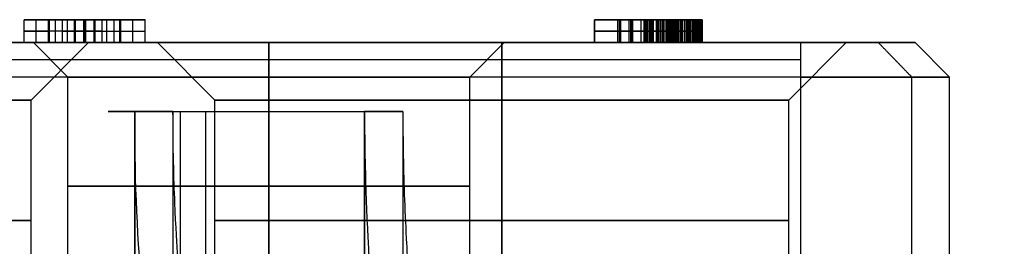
# Model space of a CAD drawing. Header units: millimetres. Extents: x -105 to 152, y -114 to 65.
# Tile 184 of 256: x 120.98 to 129.55, y -77.68 to -75.7. Entities that reach past the tile are written whole.
import ezdxf

# ---------------------------------------------------------------- set-up
doc = ezdxf.new("R2010")
doc.units = ezdxf.units.MM
doc.layers.add('Layer 01', color=7, linetype='Continuous', true_color=0x000000)

msp = doc.modelspace()

# ---------------------------------------------------------------- linework, layer by layer
at = {"layer": 'Layer 01'}
for p, q in [((121.121, -75.9, 10.409), (121.121, -75.7, 10.409)), ((121.2351, -75.7, 9.6503), (121.4263, -75.7, 9.6503)), ((121.2351, -75.9, 9.6503), (121.2351, -75.7, 9.6503)), ((121.2877, -75.9, 10.1766), (121.2877, -75.7, 10.1766)), ((121.4631, -75.9, 9.5099), (121.4631, -75.7, 9.5099)), ((121.5421, -75.9, 9.7774), (121.5421, -75.7, 9.7774)), ((121.5421, -75.9, 9.2424), (121.5421, -75.7, 9.2424)), ((121.5421, -75.7, 8.8915), (121.5421, -75.7, 9.2424)), ((121.5421, -75.7, 9.7774), (121.5421, -75.7, 9.9441)), ((121.5421, -75.9, 8.8915), (121.5421, -75.7, 8.8915)), ((121.5421, -75.9, 9.9441), (121.5421, -75.7, 9.9441)), ((121.621, -75.7, 9.5099), (121.621, -75.9, 9.5099)), ((121.6578, -75.7, 9.6503), (121.8491, -75.7, 9.6503)), ((121.7965, -75.7, 10.1766), (121.7965, -75.9, 10.1766)), ((121.8491, -75.9, 9.6503), (121.8491, -75.7, 9.6503)), ((121.9631, -75.9, 10.409), (121.9631, -75.7, 10.409)), ((126.7319, -75.7, 14.4448), (125.9833, -75.7, 14.4448)), ((125.9833, -75.7, 14.4448), (125.9833, -75.9, 14.4448)), ((126.1851, -75.7, 14.0939), (126.1851, -75.9, 14.0939)), ((126.1851, -75.7, 14.7606), (126.1851, -75.9, 14.7606)), ((126.2026, -75.9, 15.1948), (126.2026, -75.7, 15.1948)), ((126.2114, -75.9, 13.6948), (126.2114, -75.7, 13.6948)), ((126.2859, -75.9, 15.0281), (126.2859, -75.7, 15.0281)), ((126.2991, -75.9, 14.493), (126.2991, -75.7, 14.493)), ((126.3122, -75.9, 14.3264), (126.3122, -75.7, 14.3264)), ((126.3166, -75.9, 13.8614), (126.3166, -75.7, 13.8614)), ((126.4526, -75.7, 15.1941), (126.4526, -75.7, 15.0251)), ((126.4526, -75.7, 14.495), (126.4526, -75.7, 14.3258)), ((126.4526, -75.7, 13.8616), (126.4526, -75.7, 13.695)), ((121.4544, -75.8, 8.8915), (121.0158, -75.8, 10.409)), ((121.0158, -75.8, 10.409), (121.2263, -75.8, 10.409)), ((121.3491, -75.8, 9.9441), (121.2263, -75.8, 10.409)), ((121.3491, -75.8, 9.9441), (121.7351, -75.8, 9.9441)), ((121.6912, -75.8, 9.7774), (121.393, -75.8, 9.7774)), ((121.5333, -75.8, 9.2424), (121.393, -75.8, 9.7774)), ((121.6298, -75.8, 8.8915), (121.4544, -75.8, 8.8915)), ((121.5333, -75.8, 9.2424), (121.5508, -75.8, 9.2424)), ((121.5508, -75.8, 9.2424), (121.6912, -75.8, 9.7774)), ((121.6298, -75.8, 8.8915), (122.0684, -75.8, 10.409)), ((121.7351, -75.8, 9.9441), (121.8579, -75.8, 10.409)), ((121.8579, -75.8, 10.409), (122.0684, -75.8, 10.409)), ((126.4394, -75.8, 13.6948), (125.9833, -75.8, 13.6948)), ((125.9833, -75.8, 13.6948), (125.9833, -75.8, 15.1948)), ((125.9833, -75.8, 15.1948), (126.4219, -75.8, 15.1948)), ((126.4394, -75.8, 14.3264), (126.1851, -75.8, 14.3264)), ((126.1851, -75.8, 13.8614), (126.4482, -75.8, 13.8614)), ((126.1851, -75.8, 14.3264), (126.1851, -75.8, 13.8614)), ((126.3868, -75.8, 15.0281), (126.1851, -75.8, 15.0281)), ((126.1851, -75.8, 14.493), (126.4131, -75.8, 14.493)), ((126.1851, -75.8, 15.0281), (126.1851, -75.8, 14.493)), ((120.5447, -75.9, 14.93), (122.6537, -75.9, 14.93)), ((121.076, -76.4, 18.5), (121.576, -75.9, 18.5)), ((121.396, -76.2, 12.94), (121.096, -75.9, 12.94)), ((121.4631, -75.9, 9.5099), (121.621, -75.9, 9.5099)), ((121.5421, -75.9, 9.2424), (121.5421, -75.9, 9.7774)), ((122.676, -76.4, 18.5), (122.176, -75.9, 18.5)), ((123.6384, -75.9, 14.93), (125.9833, -75.9, 14.93)), ((124.896, -76.2, 12.94), (125.196, -75.9, 12.94)), ((126.1851, -75.9, 14.0939), (126.6761, -75.9, 14.0939)), ((126.1851, -75.9, 14.7606), (126.7111, -75.9, 14.7606)), ((126.4307, -75.9, 13.8614), (126.4307, -75.9, 14.3264)), ((126.4482, -75.9, 14.4947), (126.4482, -75.9, 15.0255)), ((126.8981, -75.9, 14.93), (128.1309, -75.9, 14.93)), ((127.676, -76.4, 18.5), (128.176, -75.9, 18.5)), ((128.776, -75.9, 18.5), (129.076, -76.2, 18.5)), ((127.7782, -76.05, 21.71), (109.3738, -76.05, 21.71)), ((121.396, -78.1, 12.94), (121.396, -76.2, 12.94)), ((124.896, -78.1, 12.94), (124.896, -76.2, 12.94)), ((129.076, -82.7, 18.5), (129.076, -76.2, 18.5)), ((121.076, -78.5, 18.5), (121.076, -76.4, 18.5)), ((122.676, -78.5, 18.5), (122.676, -76.4, 18.5)), ((127.676, -78.5, 18.5), (127.676, -76.4, 18.5)), ((121.8736, -76.5, 23.476), (122.3343, -76.5, 23.476)), ((121.9781, -76.5, 24.832), (121.9781, -88.6, 24.832)), ((122.374, -76.5, 22.8921), (122.374, -88.6, 22.8921)), ((122.5946, -76.5, 23.2258), (122.5946, -82.8423, 23.2258)), ((122.76, -76.5, 22.7143), (122.76, -76.5, 23.1375)), ((123.9578, -76.5, 23.476), (124.0295, -76.5, 23.476)), ((123.9803, -76.5, 23.5086), (123.9803, -82.8423, 23.5086))]:
    msp.add_line(p, q, dxfattribs=at)
at = {"layer": 'Layer 01', "extrusion": (2.95594e-16, -1, -2.22774e-12)}
msp.add_arc((118.576, 18.5, 75.9), 10.2, 270, 14.3841, dxfattribs=at)
at = {"layer": 'Layer 01', "extrusion": (-2.0966e-16, 1, -7.10543e-15)}
for centre in [(-118.576, 18.5, -75.9), (-125.176, 18.5, -75.9)]:
    msp.add_arc(centre, 3, 90, 270, dxfattribs=at)
at = {"layer": 'Layer 01', "extrusion": (2.0966e-16, -1, 0)}
for centre, radius in [((123.146, 12.94, 75.9), 2.05), ((123.146, 12.94, 76.2), 1.75)]:
    msp.add_arc(centre, radius, 90, 270, dxfattribs=at)
at = {"layer": 'Layer 01', "extrusion": (2.0966e-16, -1, 7.10543e-15)}
msp.add_arc((125.176, 18.5, 75.9), 3, 90, 270, dxfattribs=at)
at = {"layer": 'Layer 01', "extrusion": (-2.0966e-16, 1, 0)}
for centre, radius in [((-123.146, 12.94, -75.9), 2.05), ((-123.146, 12.94, -76.2), 1.75)]:
    msp.add_arc(centre, radius, 90, 270, dxfattribs=at)
at = {"layer": 'Layer 01', "extrusion": (-2.62173e-11, -1, -6.08279e-11)}
msp.add_arc((127.7782, 20.86, 75.9), 0.7, 14.3841, 90, dxfattribs=at)
at = {"layer": 'Layer 01', "extrusion": (-6.72573e-16, 1, -3.81455e-15)}
msp.add_arc((-118.576, 18.5, -76.2), 10.5, 165.6159, 270, dxfattribs=at)
at = {"layer": 'Layer 01', "extrusion": (-1.23447e-11, 1, -3.16612e-12)}
msp.add_arc((-127.7782, 20.86, -76.2), 1, 90, 165.6159, dxfattribs=at)
at = {"layer": 'Layer 01', "extrusion": (-2.0966e-16, 1, -5.68434e-15)}
for centre in [(-118.576, 18.5, -76.4), (-125.176, 18.5, -76.4)]:
    msp.add_arc(centre, 2.5, 90, 270, dxfattribs=at)
at = {"layer": 'Layer 01', "extrusion": (2.0966e-16, -1, 5.68434e-15)}
msp.add_arc((125.176, 18.5, 76.4), 2.5, 90, 270, dxfattribs=at)
at = {"layer": 'Layer 01', "extrusion": (1.56082e-15, -1, 2.36127e-15)}
for radius in [1.4, 1]:
    msp.add_arc((123.146, 24.06, 76.5), radius, 146.535, 326.535, dxfattribs=at)
at = {"layer": 'Layer 01', "extrusion": (0, 1, 0)}
for centre, radius, start, end in [((-123.146, 12.94, -77.15), 1.75, 270, 90), ((-123.146, 12.94, -77.15), 1.75, 90, 270), ((-118.576, 18.5, -77.45), 2.5, 90, 270), ((-125.176, 18.5, -77.45), 2.5, 270, 90), ((-125.176, 18.5, -77.45), 2.5, 90, 270)]:
    msp.add_arc(centre, radius, start, end, dxfattribs=at)
at = {"layer": 'Layer 01'}
for points in [[(121.2263, -75.7, 10.409), (121.121, -75.7, 10.409), (121.0158, -75.7, 10.409)], [(121.0158, -75.7, 10.409), (121.2351, -75.7, 9.6503), (121.4544, -75.7, 8.8915)], [(121.0158, -75.9, 10.409), (121.0158, -75.8, 10.409), (121.0158, -75.7, 10.409)], [(121.2263, -75.9, 10.409), (121.2263, -75.8, 10.409), (121.2263, -75.7, 10.409)], [(121.3491, -75.7, 9.9441), (121.2877, -75.7, 10.1766), (121.2263, -75.7, 10.409)], [(121.7351, -75.7, 9.9441), (121.5421, -75.7, 9.9441), (121.3491, -75.7, 9.9441)], [(121.3491, -75.9, 9.9441), (121.3491, -75.8, 9.9441), (121.3491, -75.7, 9.9441)], [(121.393, -75.7, 9.7774), (121.5421, -75.7, 9.7774), (121.6912, -75.7, 9.7774)], [(121.393, -75.9, 9.7774), (121.393, -75.8, 9.7774), (121.393, -75.7, 9.7774)], [(121.5333, -75.7, 9.2424), (121.4631, -75.7, 9.5099), (121.393, -75.7, 9.7774)], [(121.4544, -75.7, 8.8915), (121.5421, -75.7, 8.8915), (121.6298, -75.7, 8.8915)], [(121.4544, -75.9, 8.8915), (121.4544, -75.8, 8.8915), (121.4544, -75.7, 8.8915)], [(121.5508, -75.7, 9.2424), (121.5421, -75.7, 9.2424), (121.5333, -75.7, 9.2424)], [(121.5333, -75.7, 9.2424), (121.5333, -75.8, 9.2424), (121.5333, -75.9, 9.2424)], [(121.6912, -75.7, 9.7774), (121.621, -75.7, 9.5099), (121.5508, -75.7, 9.2424)], [(121.5508, -75.7, 9.2424), (121.5508, -75.8, 9.2424), (121.5508, -75.9, 9.2424)], [(121.6298, -75.7, 8.8915), (121.6298, -75.8, 8.8915), (121.6298, -75.9, 8.8915)], [(121.6298, -75.7, 8.8915), (121.8491, -75.7, 9.6503), (122.0684, -75.7, 10.409)], [(121.6912, -75.7, 9.7774), (121.6912, -75.8, 9.7774), (121.6912, -75.9, 9.7774)], [(121.7351, -75.9, 9.9441), (121.7351, -75.8, 9.9441), (121.7351, -75.7, 9.9441)], [(121.8579, -75.7, 10.409), (121.7965, -75.7, 10.1766), (121.7351, -75.7, 9.9441)], [(122.0684, -75.7, 10.409), (121.9631, -75.7, 10.409), (121.8579, -75.7, 10.409)], [(121.8579, -75.9, 10.409), (121.8579, -75.8, 10.409), (121.8579, -75.7, 10.409)], [(122.0684, -75.9, 10.409), (122.0684, -75.8, 10.409), (122.0684, -75.7, 10.409)], [(125.9833, -75.7, 15.1948), (126.2026, -75.7, 15.1948), (126.4219, -75.7, 15.1948)], [(126.4394, -75.7, 13.6948), (126.2114, -75.7, 13.6948), (125.9833, -75.7, 13.6948)], [(125.9833, -75.7, 13.6948), (125.9833, -75.7, 14.4448), (125.9833, -75.7, 15.1948)], [(125.9833, -75.9, 13.6948), (125.9833, -75.8, 13.6948), (125.9833, -75.7, 13.6948)], [(125.9833, -75.9, 15.1948), (125.9833, -75.8, 15.1948), (125.9833, -75.7, 15.1948)], [(126.1851, -75.7, 14.3264), (126.3122, -75.7, 14.3264), (126.4394, -75.7, 14.3264)], [(126.1851, -75.9, 14.3264), (126.1851, -75.8, 14.3264), (126.1851, -75.7, 14.3264)], [(126.4482, -75.7, 13.8614), (126.3166, -75.7, 13.8614), (126.1851, -75.7, 13.8614)], [(126.1851, -75.7, 13.8614), (126.1851, -75.8, 13.8614), (126.1851, -75.9, 13.8614)], [(126.1851, -75.7, 13.8614), (126.1851, -75.7, 14.0939), (126.1851, -75.7, 14.3264)], [(126.1851, -75.7, 15.0281), (126.2859, -75.7, 15.0281), (126.3868, -75.7, 15.0281)], [(126.1851, -75.9, 15.0281), (126.1851, -75.8, 15.0281), (126.1851, -75.7, 15.0281)], [(126.4131, -75.7, 14.493), (126.2991, -75.7, 14.493), (126.1851, -75.7, 14.493)], [(126.1851, -75.7, 14.493), (126.1851, -75.8, 14.493), (126.1851, -75.9, 14.493)], [(126.1851, -75.7, 14.493), (126.1851, -75.7, 14.7606), (126.1851, -75.7, 15.0281)], [(126.3868, -75.7, 15.0281), (126.3868, -75.8, 15.0281), (126.3868, -75.9, 15.0281)], [(126.4131, -75.7, 14.493), (126.4131, -75.8, 14.493), (126.4131, -75.9, 14.493)], [(126.4219, -75.9, 15.1948), (126.4219, -75.8, 15.1948), (126.4219, -75.7, 15.1948)], [(126.4251, -75.7, 15.0271), (126.4251, -75.8, 15.0271), (126.4251, -75.9, 15.0271)], [(126.4394, -75.7, 14.3264), (126.4394, -75.8, 14.3264), (126.4394, -75.9, 14.3264)], [(126.4394, -75.9, 13.6948), (126.4394, -75.8, 13.6948), (126.4394, -75.7, 13.6948)], [(126.4482, -75.7, 13.8614), (126.4482, -75.8, 13.8614), (126.4482, -75.9, 13.8614)], [(126.4612, -75.7, 15.0242), (126.4612, -75.8, 15.0242), (126.4612, -75.9, 15.0242)], [(126.4687, -75.7, 14.4966), (126.4687, -75.8, 14.4966), (126.4687, -75.9, 14.4966)], [(126.4755, -75.7, 15.1931), (126.4755, -75.8, 15.1931), (126.4755, -75.9, 15.1931)], [(126.4859, -75.7, 14.3228), (126.4859, -75.8, 14.3228), (126.4859, -75.9, 14.3228)], [(126.4924, -75.7, 13.6964), (126.4924, -75.8, 13.6964), (126.4924, -75.9, 13.6964)], [(126.4947, -75.7, 13.8647), (126.4947, -75.8, 13.8647), (126.4947, -75.9, 13.8647)], [(126.4947, -75.7, 15.0193), (126.4947, -75.8, 15.0193), (126.4947, -75.9, 15.0193)], [(126.5216, -75.7, 14.5073), (126.5216, -75.8, 14.5073), (126.5216, -75.9, 14.5073)], [(126.5262, -75.7, 15.0128), (126.5262, -75.8, 15.0128), (126.5262, -75.9, 15.0128)], [(126.5265, -75.7, 15.1886), (126.5265, -75.8, 15.1886), (126.5265, -75.9, 15.1886)], [(126.5294, -75.7, 14.3121), (126.5294, -75.8, 14.3121), (126.5294, -75.9, 14.3121)], [(126.5369, -75.7, 13.8744), (126.5369, -75.8, 13.8744), (126.5369, -75.9, 13.8744)], [(126.5421, -75.7, 13.7019), (126.5421, -75.8, 13.7019), (126.5421, -75.9, 13.7019)], [(126.5551, -75.7, 15.0041), (126.5551, -75.8, 15.0041), (126.5551, -75.9, 15.0041)], [(126.5694, -75.7, 14.2945), (126.5694, -75.8, 14.2945), (126.5694, -75.9, 14.2945)], [(126.5717, -75.7, 14.5252), (126.5717, -75.8, 14.5252), (126.5717, -75.9, 14.5252)], [(126.5752, -75.7, 15.1811), (126.5752, -75.8, 15.1811), (126.5752, -75.9, 15.1811)], [(126.5756, -75.7, 13.891), (126.5756, -75.8, 13.891), (126.5756, -75.9, 13.891)], [(126.5817, -75.7, 14.9937), (126.5817, -75.8, 14.9937), (126.5817, -75.9, 14.9937)], [(126.5886, -75.7, 13.7107), (126.5886, -75.8, 13.7107), (126.5886, -75.9, 13.7107)], [(126.6058, -75.7, 14.981), (126.6058, -75.8, 14.981), (126.6058, -75.9, 14.981)], [(126.6061, -75.7, 14.2695), (126.6061, -75.8, 14.2695), (126.6061, -75.9, 14.2695)], [(126.6103, -75.7, 13.9141), (126.6103, -75.8, 13.9141), (126.6103, -75.9, 13.9141)], [(126.6191, -75.7, 14.5502), (126.6191, -75.8, 14.5502), (126.6191, -75.9, 14.5502)], [(126.6214, -75.7, 15.1707), (126.6214, -75.8, 15.1707), (126.6214, -75.9, 15.1707)], [(126.6227, -75.7, 14.2539), (126.6227, -75.8, 14.2539), (126.6227, -75.9, 14.2539)], [(126.6259, -75.7, 13.928), (126.6259, -75.8, 13.928), (126.6259, -75.9, 13.928)], [(126.6279, -75.7, 14.9667), (126.6279, -75.8, 14.9667), (126.6279, -75.9, 14.9667)], [(126.6314, -75.7, 13.7234), (126.6314, -75.8, 13.7234), (126.6314, -75.9, 13.7234)], [(126.637, -75.7, 14.2364), (126.637, -75.8, 14.2364), (126.637, -75.9, 14.2364)], [(126.6392, -75.7, 13.9443), (126.6392, -75.8, 13.9443), (126.6392, -75.9, 13.9443)], [(126.6409, -75.7, 14.5658), (126.6409, -75.8, 14.5658), (126.6409, -75.9, 14.5658)], [(126.6474, -75.7, 14.9498), (126.6474, -75.8, 14.9498), (126.6474, -75.9, 14.9498)], [(126.649, -75.7, 14.2162), (126.649, -75.8, 14.2162), (126.649, -75.9, 14.2162)], [(126.65, -75.7, 14.4141), (126.65, -75.8, 14.4141), (126.65, -75.9, 14.4141)], [(126.6506, -75.7, 13.9622), (126.6506, -75.8, 13.9622), (126.6506, -75.9, 13.9622)], [(126.6587, -75.7, 14.1938), (126.6587, -75.8, 14.1938), (126.6587, -75.9, 14.1938)], [(126.6594, -75.7, 14.584), (126.6594, -75.8, 14.584), (126.6594, -75.9, 14.584)], [(126.6597, -75.7, 13.982), (126.6597, -75.8, 13.982), (126.6597, -75.9, 13.982)], [(126.6643, -75.7, 14.93), (126.6643, -75.8, 14.93), (126.6643, -75.9, 14.93)], [(126.6652, -75.7, 15.1571), (126.6652, -75.8, 15.1571), (126.6652, -75.9, 15.1571)], [(126.6665, -75.7, 14.1691), (126.6665, -75.8, 14.1691), (126.6665, -75.9, 14.1691)], [(126.6669, -75.7, 14.0037), (126.6669, -75.8, 14.0037), (126.6669, -75.9, 14.0037)], [(126.6708, -75.7, 13.7393), (126.6708, -75.8, 13.7393), (126.6708, -75.9, 13.7393)], [(126.6721, -75.7, 14.1418), (126.6721, -75.8, 14.1418), (126.6721, -75.9, 14.1418)], [(126.6721, -75.7, 14.0275), (126.6721, -75.8, 14.0275), (126.6721, -75.9, 14.0275)], [(126.6753, -75.7, 14.1126), (126.6753, -75.8, 14.1126), (126.6753, -75.9, 14.1126)], [(126.6753, -75.7, 14.0531), (126.6753, -75.8, 14.0531), (126.6753, -75.9, 14.0531)], [(126.6753, -75.7, 14.6045), (126.6753, -75.8, 14.6045), (126.6753, -75.9, 14.6045)], [(126.6763, -75.7, 14.0807), (126.6763, -75.8, 14.0807), (126.6763, -75.9, 14.0807)], [(126.6789, -75.7, 14.9069), (126.6789, -75.8, 14.9069), (126.6789, -75.9, 14.9069)], [(126.6883, -75.7, 14.6278), (126.6883, -75.8, 14.6278), (126.6883, -75.9, 14.6278)], [(126.6893, -75.7, 14.3978), (126.6893, -75.8, 14.3978), (126.6893, -75.9, 14.3978)], [(126.6906, -75.7, 14.8813), (126.6906, -75.8, 14.8813), (126.6906, -75.9, 14.8813)], [(126.6984, -75.7, 14.6538), (126.6984, -75.8, 14.6538), (126.6984, -75.9, 14.6538)], [(126.6997, -75.7, 14.8523), (126.6997, -75.8, 14.8523), (126.6997, -75.9, 14.8523)], [(126.7013, -75.7, 14.4306), (126.7013, -75.8, 14.4306), (126.7013, -75.9, 14.4306)], [(126.7055, -75.7, 14.6824), (126.7055, -75.8, 14.6824), (126.7055, -75.9, 14.6824)], [(126.7062, -75.7, 14.8202), (126.7062, -75.8, 14.8202), (126.7062, -75.9, 14.8202)], [(126.7065, -75.7, 13.7588), (126.7065, -75.8, 13.7588), (126.7065, -75.9, 13.7588)], [(126.7065, -75.7, 15.1405), (126.7065, -75.8, 15.1405), (126.7065, -75.9, 15.1405)], [(126.7101, -75.7, 14.7854), (126.7101, -75.8, 14.7854), (126.7101, -75.9, 14.7854)], [(126.7101, -75.7, 14.7136), (126.7101, -75.8, 14.7136), (126.7101, -75.9, 14.7136)], [(126.7114, -75.7, 14.7474), (126.7114, -75.8, 14.7474), (126.7114, -75.9, 14.7474)], [(126.7279, -75.7, 14.3757), (126.7279, -75.8, 14.3757), (126.7279, -75.9, 14.3757)], [(126.739, -75.7, 13.7822), (126.739, -75.8, 13.7822), (126.739, -75.9, 13.7822)], [(126.7452, -75.7, 15.121), (126.7452, -75.8, 15.121), (126.7452, -75.9, 15.121)], [(126.7497, -75.7, 14.4547), (126.7497, -75.8, 14.4547), (126.7497, -75.9, 14.4547)], [(126.7659, -75.7, 14.3475), (126.7659, -75.8, 14.3475), (126.7659, -75.9, 14.3475)], [(126.7682, -75.7, 13.8088), (126.7682, -75.8, 13.8088), (126.7682, -75.9, 13.8088)], [(126.7815, -75.7, 15.0983), (126.7815, -75.8, 15.0983), (126.7815, -75.9, 15.0983)], [(126.7939, -75.7, 13.838), (126.7939, -75.8, 13.838), (126.7939, -75.9, 13.838)], [(126.7955, -75.7, 14.4855), (126.7955, -75.8, 14.4855), (126.7955, -75.9, 14.4855)], [(126.8033, -75.7, 14.3134), (126.8033, -75.8, 14.3134), (126.8033, -75.9, 14.3134)], [(126.8144, -75.7, 15.0716), (126.8144, -75.8, 15.0716), (126.8144, -75.9, 15.0716)], [(126.8163, -75.7, 13.8686), (126.8163, -75.8, 13.8686), (126.8163, -75.9, 13.8686)], [(126.8209, -75.7, 14.2932), (126.8209, -75.8, 14.2932), (126.8209, -75.9, 14.2932)], [(126.8351, -75.7, 13.9004), (126.8351, -75.8, 13.9004), (126.8351, -75.9, 13.9004)], [(126.8361, -75.7, 14.2708), (126.8361, -75.8, 14.2708), (126.8361, -75.9, 14.2708)], [(126.8384, -75.7, 14.5239), (126.8384, -75.8, 14.5239), (126.8384, -75.9, 14.5239)], [(126.8429, -75.7, 15.0401), (126.8429, -75.8, 15.0401), (126.8429, -75.9, 15.0401)], [(126.8488, -75.7, 14.2455), (126.8488, -75.8, 14.2455), (126.8488, -75.9, 14.2455)], [(126.8507, -75.7, 13.9339), (126.8507, -75.8, 13.9339), (126.8507, -75.9, 13.9339)], [(126.8579, -75.7, 14.5457), (126.8579, -75.8, 14.5457), (126.8579, -75.9, 14.5457)], [(126.8595, -75.7, 14.2178), (126.8595, -75.8, 14.2178), (126.8595, -75.9, 14.2178)], [(126.8624, -75.7, 13.9683), (126.8624, -75.8, 13.9683), (126.8624, -75.9, 13.9683)], [(126.867, -75.7, 15.0037), (126.867, -75.8, 15.0037), (126.867, -75.9, 15.0037)], [(126.8676, -75.7, 14.1873), (126.8676, -75.8, 14.1873), (126.8676, -75.9, 14.1873)], [(126.8712, -75.7, 14.0044), (126.8712, -75.8, 14.0044), (126.8712, -75.9, 14.0044)], [(126.8735, -75.7, 14.1545), (126.8735, -75.8, 14.1545), (126.8735, -75.9, 14.1545)], [(126.8748, -75.7, 14.569), (126.8748, -75.8, 14.569), (126.8748, -75.9, 14.569)], [(126.8764, -75.7, 14.0421), (126.8764, -75.8, 14.0421), (126.8764, -75.9, 14.0421)], [(126.8767, -75.7, 14.1188), (126.8767, -75.8, 14.1188), (126.8767, -75.9, 14.1188)], [(126.878, -75.9, 14.0807), (126.878, -75.8, 14.0807), (126.878, -75.7, 14.0807)], [(126.8868, -75.7, 14.9622), (126.8868, -75.8, 14.9622), (126.8868, -75.9, 14.9622)], [(126.8894, -75.7, 14.5944), (126.8894, -75.8, 14.5944), (126.8894, -75.9, 14.5944)], [(126.9011, -75.7, 14.6213), (126.9011, -75.8, 14.6213), (126.9011, -75.9, 14.6213)], [(126.9021, -75.7, 14.916), (126.9021, -75.8, 14.916), (126.9021, -75.9, 14.916)], [(126.9102, -75.7, 14.6503), (126.9102, -75.8, 14.6503), (126.9102, -75.9, 14.6503)], [(126.9131, -75.7, 14.8647), (126.9131, -75.8, 14.8647), (126.9131, -75.9, 14.8647)], [(126.9167, -75.7, 14.6808), (126.9167, -75.8, 14.6808), (126.9167, -75.9, 14.6808)], [(126.9196, -75.7, 14.8085), (126.9196, -75.8, 14.8085), (126.9196, -75.9, 14.8085)], [(126.9206, -75.7, 14.7133), (126.9206, -75.8, 14.7133), (126.9206, -75.9, 14.7133)], [(126.9219, -75.9, 14.7474), (126.9219, -75.8, 14.7474), (126.9219, -75.7, 14.7474)], [(127.7782, -75.9, 21.56), (118.576, -75.9, 21.56), (109.3738, -75.9, 21.56)], [(121.4544, -75.9, 8.8915), (121.2351, -75.9, 9.6503), (121.0158, -75.9, 10.409)], [(121.0158, -75.9, 10.409), (121.121, -75.9, 10.409), (121.2263, -75.9, 10.409)], [(121.2263, -75.9, 10.409), (121.2877, -75.9, 10.1766), (121.3491, -75.9, 9.9441)], [(121.3491, -75.9, 9.9441), (121.5421, -75.9, 9.9441), (121.7351, -75.9, 9.9441)], [(121.6912, -75.9, 9.7774), (121.5421, -75.9, 9.7774), (121.393, -75.9, 9.7774)], [(121.393, -75.9, 9.7774), (121.4631, -75.9, 9.5099), (121.5333, -75.9, 9.2424)], [(121.6298, -75.9, 8.8915), (121.5421, -75.9, 8.8915), (121.4544, -75.9, 8.8915)], [(121.5333, -75.9, 9.2424), (121.5421, -75.9, 9.2424), (121.5508, -75.9, 9.2424)], [(121.5508, -75.9, 9.2424), (121.621, -75.9, 9.5099), (121.6912, -75.9, 9.7774)], [(122.0684, -75.9, 10.409), (121.8491, -75.9, 9.6503), (121.6298, -75.9, 8.8915)], [(121.7351, -75.9, 9.9441), (121.7965, -75.9, 10.1766), (121.8579, -75.9, 10.409)], [(121.8579, -75.9, 10.409), (121.9631, -75.9, 10.409), (122.0684, -75.9, 10.409)], [(123.146, -75.9, 10.89), (123.146, -76.05, 11.04), (123.146, -76.2, 11.19)], [(123.146, -76.2, 14.69), (123.146, -76.05, 14.84), (123.146, -75.9, 14.99)], [(125.176, -75.9, 15.5), (125.176, -76.15, 15.75), (125.176, -76.4, 16)], [(125.176, -76.4, 21), (125.176, -76.15, 21.25), (125.176, -75.9, 21.5)], [(126.4394, -75.9, 13.6948), (126.2114, -75.9, 13.6948), (125.9833, -75.9, 13.6948)], [(125.9833, -75.9, 13.6948), (125.9833, -75.9, 14.4448), (125.9833, -75.9, 15.1948)], [(125.9833, -75.9, 15.1948), (126.2026, -75.9, 15.1948), (126.4219, -75.9, 15.1948)], [(126.1851, -75.9, 13.8614), (126.3166, -75.9, 13.8614), (126.4482, -75.9, 13.8614)], [(126.1851, -75.9, 14.3264), (126.1851, -75.9, 14.0939), (126.1851, -75.9, 13.8614)], [(126.4394, -75.9, 14.3264), (126.3122, -75.9, 14.3264), (126.1851, -75.9, 14.3264)], [(126.1851, -75.9, 14.493), (126.2991, -75.9, 14.493), (126.4131, -75.9, 14.493)], [(126.1851, -75.9, 15.0281), (126.1851, -75.9, 14.7606), (126.1851, -75.9, 14.493)], [(126.3868, -75.9, 15.0281), (126.2859, -75.9, 15.0281), (126.1851, -75.9, 15.0281)], [(127.7782, -75.9, 21.56), (127.7782, -76.05, 21.71), (127.7782, -76.2, 21.86)], [(128.4563, -75.9, 21.0339), (128.6016, -76.05, 21.0712), (128.7469, -76.2, 21.1084)], [(127.7782, -76.2, 21.86), (118.576, -76.2, 21.86), (109.3738, -76.2, 21.86)], [(123.146, -76.2, 11.19), (123.146, -77.15, 11.19), (123.146, -78.1, 11.19)], [(123.146, -78.1, 14.69), (123.146, -77.15, 14.69), (123.146, -76.2, 14.69)], [(127.7782, -76.2, 21.86), (127.7782, -79.45, 21.86), (127.7782, -82.7, 21.86)], [(128.7469, -82.7, 21.1084), (128.7469, -79.45, 21.1084), (128.7469, -76.2, 21.1084)], [(125.176, -76.4, 16), (125.176, -77.45, 16), (125.176, -78.5, 16)], [(125.176, -78.5, 21), (125.176, -77.45, 21), (125.176, -76.4, 21)], [(121.9781, -88.6, 24.832), (121.9781, -82.55, 24.832), (121.9781, -76.5, 24.832)], [(122.3118, -76.5, 24.6114), (122.145, -76.5, 24.7217), (121.9781, -76.5, 24.832)], [(122.3118, -76.5, 24.6114), (122.3118, -79.6711, 24.6114), (122.3118, -82.8423, 24.6114)], [(123.9803, -82.8423, 23.5086), (123.9803, -79.6711, 23.5086), (123.9803, -76.5, 23.5086)], [(124.314, -76.5, 23.288), (124.1471, -76.5, 23.3983), (123.9803, -76.5, 23.5086)], [(124.314, -76.5, 23.288), (124.314, -82.55, 23.288), (124.314, -88.6, 23.288)]]:
    msp.add_open_spline(points, degree=2, dxfattribs=at)
for points, knots in [([(126.3868, -75.7, 15.0281), (126.3996, -75.7, 15.0279), (126.4244, -75.7, 15.0276), (126.4605, -75.7, 15.0247), (126.4942, -75.7, 15.0197), (126.5257, -75.7, 15.0136), (126.5547, -75.7, 15.0045), (126.5816, -75.7, 14.9945), (126.6057, -75.7, 14.9814), (126.6281, -75.7, 14.9674), (126.6479, -75.7, 14.9502), (126.665, -75.7, 14.93), (126.6796, -75.7, 14.907), (126.6914, -75.7, 14.8808), (126.7004, -75.7, 14.8517), (126.7067, -75.7, 14.8195), (126.7107, -75.7, 14.7844), (126.7111, -75.7, 14.7601), (126.7114, -75.7, 14.7474)], [0, 0, 0, 0, 0.077267, 0.150165, 0.218299, 0.28313, 0.344011, 0.40163, 0.456385, 0.509403, 0.561376, 0.613846, 0.668871, 0.7257, 0.786774, 0.852887, 0.923368, 1, 1, 1, 1]), ([(126.7114, -75.7, 14.7474), (126.7112, -75.7, 14.7361), (126.7109, -75.7, 14.7143), (126.7061, -75.7, 14.683), (126.6991, -75.7, 14.6542), (126.689, -75.7, 14.6279), (126.6761, -75.7, 14.6043), (126.6597, -75.7, 14.5837), (126.6412, -75.7, 14.565), (126.6119, -75.7, 14.5448), (126.5723, -75.7, 14.5241), (126.5217, -75.7, 14.506), (126.4683, -75.7, 14.495), (126.4317, -75.7, 14.4937), (126.4131, -75.7, 14.493)], [0, 0, 0, 0, 0.07606, 0.14696, 0.21325, 0.275951, 0.336144, 0.394472, 0.452868, 0.513101, 0.633728, 0.753235, 0.874773, 1, 1, 1, 1]), ([(126.4219, -75.7, 15.1948), (126.4398, -75.7, 15.1945), (126.4747, -75.7, 15.1938), (126.5259, -75.7, 15.1892), (126.5747, -75.7, 15.1818), (126.6211, -75.7, 15.1715), (126.665, -75.7, 15.1578), (126.7064, -75.7, 15.1413), (126.7453, -75.7, 15.1216), (126.7819, -75.7, 15.0991), (126.8152, -75.7, 15.0724), (126.8441, -75.7, 15.0405), (126.8683, -75.7, 15.0035), (126.8881, -75.7, 14.9617), (126.9033, -75.7, 14.915), (126.9142, -75.7, 14.8635), (126.9206, -75.7, 14.807), (126.9215, -75.7, 14.7678), (126.9219, -75.7, 14.7474)], [-1, -1, -1, -1, -0.93047, -0.864079, -0.800161, -0.738851, -0.679301, -0.621656, -0.565523, -0.509892, -0.455096, -0.399932, -0.34339, -0.283668, -0.220666, -0.152593, -0.07924, 0, 0, 0, 0]), ([(126.4394, -75.7, 14.3264), (126.455, -75.7, 14.3257), (126.4855, -75.7, 14.3244), (126.5295, -75.7, 14.3133), (126.5703, -75.7, 14.2956), (126.6011, -75.7, 14.2747), (126.623, -75.7, 14.2543), (126.6376, -75.7, 14.2365), (126.6496, -75.7, 14.2161), (126.6593, -75.7, 14.1935), (126.6672, -75.7, 14.1686), (126.6725, -75.7, 14.1414), (126.6759, -75.7, 14.1118), (126.6761, -75.7, 14.0914), (126.6763, -75.7, 14.0807)], [0, 0, 0, 0, 0.120156, 0.235773, 0.348313, 0.462871, 0.521546, 0.579902, 0.640391, 0.703425, 0.770195, 0.841995, 0.917859, 1, 1, 1, 1]), ([(126.878, -75.7, 14.0807), (126.8777, -75.7, 14.0678), (126.8772, -75.7, 14.0422), (126.8719, -75.7, 14.0046), (126.863, -75.7, 13.9684), (126.8514, -75.7, 13.9334), (126.8356, -75.7, 13.9001), (126.8167, -75.7, 13.868), (126.794, -75.7, 13.8375), (126.7686, -75.7, 13.8081), (126.7393, -75.7, 13.7815), (126.7068, -75.7, 13.7579), (126.6706, -75.7, 13.7383), (126.6309, -75.7, 13.7225), (126.5879, -75.7, 13.7096), (126.5413, -75.7, 13.7013), (126.4915, -75.7, 13.6954), (126.4571, -75.7, 13.695), (126.4394, -75.7, 13.6948)], [-1, -1, -1, -1, -0.941248, -0.883487, -0.827137, -0.771916, -0.715863, -0.65969, -0.602171, -0.5431, -0.483041, -0.422258, -0.360451, -0.296057, -0.228162, -0.156377, -0.080442, 0, 0, 0, 0]), ([(126.6763, -75.7, 14.0807), (126.6761, -75.7, 14.0715), (126.6759, -75.7, 14.0537), (126.6725, -75.7, 14.0279), (126.6674, -75.7, 14.0041), (126.6602, -75.7, 13.9822), (126.6512, -75.7, 13.9621), (126.6396, -75.7, 13.9441), (126.6264, -75.7, 13.9276), (126.6053, -75.7, 13.9093), (126.5761, -75.7, 13.8898), (126.5369, -75.7, 13.8731), (126.4938, -75.7, 13.8631), (126.4638, -75.7, 13.862), (126.4482, -75.7, 13.8614)], [0, 0, 0, 0, 0.076901, 0.1489, 0.216471, 0.280231, 0.340918, 0.399862, 0.458326, 0.516593, 0.632699, 0.749759, 0.870389, 1, 1, 1, 1]), ([(126.65, -75.7, 14.4141), (126.6632, -75.7, 14.409), (126.6904, -75.7, 14.3986), (126.7293, -75.7, 14.376), (126.7672, -75.7, 14.3473), (126.7983, -75.7, 14.3196), (126.8214, -75.7, 14.2934), (126.8369, -75.7, 14.2708), (126.8493, -75.7, 14.2452), (126.8604, -75.7, 14.2174), (126.8681, -75.7, 14.1868), (126.8742, -75.7, 14.1537), (126.8771, -75.7, 14.118), (126.8777, -75.7, 14.0934), (126.878, -75.7, 14.0807)], [-1, -1, -1, -1, -0.902367, -0.80016, -0.691433, -0.575306, -0.513993, -0.451735, -0.386703, -0.318708, -0.246173, -0.169668, -0.0873, 0, 0, 0, 0]), ([(126.9219, -75.7, 14.7474), (126.9217, -75.7, 14.736), (126.9212, -75.7, 14.7137), (126.9172, -75.7, 14.6812), (126.9108, -75.7, 14.6504), (126.9017, -75.7, 14.6215), (126.89, -75.7, 14.5942), (126.8752, -75.7, 14.5689), (126.8583, -75.7, 14.5452), (126.8323, -75.7, 14.5167), (126.7969, -75.7, 14.4849), (126.7506, -75.7, 14.454), (126.702, -75.7, 14.429), (126.6673, -75.7, 14.419), (126.65, -75.7, 14.4141)], [-1, -1, -1, -1, -0.926722, -0.856483, -0.789462, -0.724396, -0.661303, -0.598504, -0.536566, -0.473845, -0.350371, -0.231804, -0.115784, 0, 0, 0, 0]), ([(126.3868, -75.8, 15.0281), (126.3996, -75.8, 15.0279), (126.4244, -75.8, 15.0276), (126.4605, -75.8, 15.0247), (126.4942, -75.8, 15.0197), (126.5257, -75.8, 15.0136), (126.5547, -75.8, 15.0045), (126.5816, -75.8, 14.9945), (126.6057, -75.8, 14.9814), (126.6281, -75.8, 14.9674), (126.6479, -75.8, 14.9502), (126.665, -75.8, 14.93), (126.6796, -75.8, 14.907), (126.6914, -75.8, 14.8808), (126.7004, -75.8, 14.8517), (126.7067, -75.8, 14.8195), (126.7107, -75.8, 14.7844), (126.7111, -75.8, 14.7601), (126.7114, -75.8, 14.7474)], [0, 0, 0, 0, 0.077267, 0.150165, 0.218299, 0.28313, 0.344011, 0.40163, 0.456385, 0.509403, 0.561376, 0.613846, 0.668871, 0.7257, 0.786774, 0.852887, 0.923368, 1, 1, 1, 1]), ([(126.7114, -75.8, 14.7474), (126.7112, -75.8, 14.7361), (126.7109, -75.8, 14.7143), (126.7061, -75.8, 14.683), (126.6991, -75.8, 14.6542), (126.689, -75.8, 14.6279), (126.6761, -75.8, 14.6043), (126.6597, -75.8, 14.5837), (126.6412, -75.8, 14.565), (126.6119, -75.8, 14.5448), (126.5723, -75.8, 14.5241), (126.5217, -75.8, 14.506), (126.4683, -75.8, 14.495), (126.4317, -75.8, 14.4937), (126.4131, -75.8, 14.493)], [0, 0, 0, 0, 0.07606, 0.14696, 0.21325, 0.275951, 0.336144, 0.394472, 0.452868, 0.513101, 0.633728, 0.753235, 0.874773, 1, 1, 1, 1]), ([(126.9219, -75.8, 14.7474), (126.9215, -75.8, 14.7678), (126.9206, -75.8, 14.807), (126.9142, -75.8, 14.8635), (126.9033, -75.8, 14.915), (126.8881, -75.8, 14.9617), (126.8683, -75.8, 15.0035), (126.8441, -75.8, 15.0405), (126.8152, -75.8, 15.0724), (126.7819, -75.8, 15.0991), (126.7453, -75.8, 15.1216), (126.7064, -75.8, 15.1413), (126.665, -75.8, 15.1578), (126.6211, -75.8, 15.1715), (126.5747, -75.8, 15.1818), (126.5259, -75.8, 15.1892), (126.4747, -75.8, 15.1938), (126.4398, -75.8, 15.1945), (126.4219, -75.8, 15.1948)], [0, 0, 0, 0, 0.07924, 0.152593, 0.220666, 0.283668, 0.34339, 0.399932, 0.455096, 0.509892, 0.565523, 0.621656, 0.679301, 0.738851, 0.800161, 0.864079, 0.93047, 1, 1, 1, 1]), ([(126.4394, -75.8, 14.3264), (126.455, -75.8, 14.3257), (126.4855, -75.8, 14.3244), (126.5295, -75.8, 14.3133), (126.5703, -75.8, 14.2956), (126.6011, -75.8, 14.2747), (126.623, -75.8, 14.2543), (126.6376, -75.8, 14.2365), (126.6496, -75.8, 14.2161), (126.6593, -75.8, 14.1935), (126.6672, -75.8, 14.1686), (126.6725, -75.8, 14.1414), (126.6759, -75.8, 14.1118), (126.6761, -75.8, 14.0914), (126.6763, -75.8, 14.0807)], [0, 0, 0, 0, 0.120156, 0.235773, 0.348313, 0.462871, 0.521546, 0.579902, 0.640391, 0.703425, 0.770195, 0.841995, 0.917859, 1, 1, 1, 1]), ([(126.4394, -75.8, 13.6948), (126.4571, -75.8, 13.695), (126.4915, -75.8, 13.6954), (126.5413, -75.8, 13.7013), (126.5879, -75.8, 13.7096), (126.6309, -75.8, 13.7225), (126.6706, -75.8, 13.7383), (126.7068, -75.8, 13.7579), (126.7393, -75.8, 13.7815), (126.7686, -75.8, 13.8081), (126.794, -75.8, 13.8375), (126.8167, -75.8, 13.868), (126.8356, -75.8, 13.9001), (126.8514, -75.8, 13.9334), (126.863, -75.8, 13.9684), (126.8719, -75.8, 14.0046), (126.8772, -75.8, 14.0422), (126.8777, -75.8, 14.0678), (126.878, -75.8, 14.0807)], [0, 0, 0, 0, 0.080442, 0.156377, 0.228162, 0.296057, 0.360451, 0.422258, 0.483041, 0.5431, 0.602171, 0.65969, 0.715863, 0.771916, 0.827137, 0.883487, 0.941248, 1, 1, 1, 1]), ([(126.6763, -75.8, 14.0807), (126.6761, -75.8, 14.0715), (126.6759, -75.8, 14.0537), (126.6725, -75.8, 14.0279), (126.6674, -75.8, 14.0041), (126.6602, -75.8, 13.9822), (126.6512, -75.8, 13.9621), (126.6396, -75.8, 13.9441), (126.6264, -75.8, 13.9276), (126.6053, -75.8, 13.9093), (126.5761, -75.8, 13.8898), (126.5369, -75.8, 13.8731), (126.4938, -75.8, 13.8631), (126.4638, -75.8, 13.862), (126.4482, -75.8, 13.8614)], [0, 0, 0, 0, 0.076901, 0.1489, 0.216471, 0.280231, 0.340918, 0.399862, 0.458326, 0.516593, 0.632699, 0.749759, 0.870389, 1, 1, 1, 1]), ([(126.878, -75.8, 14.0807), (126.8777, -75.8, 14.0934), (126.8771, -75.8, 14.118), (126.8742, -75.8, 14.1537), (126.8681, -75.8, 14.1868), (126.8604, -75.8, 14.2174), (126.8493, -75.8, 14.2452), (126.8369, -75.8, 14.2708), (126.8214, -75.8, 14.2934), (126.7983, -75.8, 14.3196), (126.7672, -75.8, 14.3473), (126.7293, -75.8, 14.376), (126.6904, -75.8, 14.3986), (126.6632, -75.8, 14.409), (126.65, -75.8, 14.4141)], [0, 0, 0, 0, 0.0873, 0.169668, 0.246173, 0.318708, 0.386703, 0.451735, 0.513993, 0.575306, 0.691433, 0.80016, 0.902367, 1, 1, 1, 1]), ([(126.65, -75.8, 14.4141), (126.6673, -75.8, 14.419), (126.702, -75.8, 14.429), (126.7506, -75.8, 14.454), (126.7969, -75.8, 14.4849), (126.8323, -75.8, 14.5167), (126.8583, -75.8, 14.5452), (126.8752, -75.8, 14.5689), (126.89, -75.8, 14.5942), (126.9017, -75.8, 14.6215), (126.9108, -75.8, 14.6504), (126.9172, -75.8, 14.6812), (126.9212, -75.8, 14.7137), (126.9217, -75.8, 14.736), (126.9219, -75.8, 14.7474)], [0, 0, 0, 0, 0.115784, 0.231804, 0.350371, 0.473845, 0.536566, 0.598504, 0.661303, 0.724396, 0.789462, 0.856483, 0.926722, 1, 1, 1, 1]), ([(126.7114, -75.9, 14.7474), (126.7111, -75.9, 14.7601), (126.7107, -75.9, 14.7844), (126.7067, -75.9, 14.8195), (126.7004, -75.9, 14.8517), (126.6914, -75.9, 14.8808), (126.6796, -75.9, 14.907), (126.665, -75.9, 14.93), (126.6479, -75.9, 14.9502), (126.6281, -75.9, 14.9674), (126.6057, -75.9, 14.9814), (126.5816, -75.9, 14.9945), (126.5547, -75.9, 15.0045), (126.5257, -75.9, 15.0136), (126.4942, -75.9, 15.0197), (126.4605, -75.9, 15.0247), (126.4244, -75.9, 15.0276), (126.3996, -75.9, 15.0279), (126.3868, -75.9, 15.0281)], [-1, -1, -1, -1, -0.923368, -0.852887, -0.786774, -0.7257, -0.668871, -0.613846, -0.561376, -0.509403, -0.456385, -0.40163, -0.344011, -0.28313, -0.218299, -0.150165, -0.077267, 0, 0, 0, 0]), ([(126.4131, -75.9, 14.493), (126.4317, -75.9, 14.4937), (126.4683, -75.9, 14.495), (126.5217, -75.9, 14.506), (126.5723, -75.9, 14.5241), (126.6119, -75.9, 14.5448), (126.6412, -75.9, 14.565), (126.6597, -75.9, 14.5837), (126.6761, -75.9, 14.6043), (126.689, -75.9, 14.6279), (126.6991, -75.9, 14.6542), (126.7061, -75.9, 14.683), (126.7109, -75.9, 14.7143), (126.7112, -75.9, 14.7361), (126.7114, -75.9, 14.7474)], [-1, -1, -1, -1, -0.874773, -0.753235, -0.633728, -0.513101, -0.452868, -0.394472, -0.336144, -0.275951, -0.21325, -0.14696, -0.07606, 0, 0, 0, 0]), ([(126.4219, -75.9, 15.1948), (126.4398, -75.9, 15.1945), (126.4747, -75.9, 15.1938), (126.5259, -75.9, 15.1892), (126.5747, -75.9, 15.1818), (126.6211, -75.9, 15.1715), (126.665, -75.9, 15.1578), (126.7064, -75.9, 15.1413), (126.7453, -75.9, 15.1216), (126.7819, -75.9, 15.0991), (126.8152, -75.9, 15.0724), (126.8441, -75.9, 15.0405), (126.8683, -75.9, 15.0035), (126.8881, -75.9, 14.9617), (126.9033, -75.9, 14.915), (126.9142, -75.9, 14.8635), (126.9206, -75.9, 14.807), (126.9215, -75.9, 14.7678), (126.9219, -75.9, 14.7474)], [-1, -1, -1, -1, -0.93047, -0.864079, -0.800161, -0.738851, -0.679301, -0.621656, -0.565523, -0.509892, -0.455096, -0.399932, -0.34339, -0.283668, -0.220666, -0.152593, -0.07924, 0, 0, 0, 0]), ([(126.6763, -75.9, 14.0807), (126.6761, -75.9, 14.0914), (126.6759, -75.9, 14.1118), (126.6725, -75.9, 14.1414), (126.6672, -75.9, 14.1686), (126.6593, -75.9, 14.1935), (126.6496, -75.9, 14.2161), (126.6376, -75.9, 14.2365), (126.623, -75.9, 14.2543), (126.6011, -75.9, 14.2747), (126.5703, -75.9, 14.2956), (126.5295, -75.9, 14.3133), (126.4855, -75.9, 14.3244), (126.455, -75.9, 14.3257), (126.4394, -75.9, 14.3264)], [-1, -1, -1, -1, -0.917859, -0.841995, -0.770195, -0.703425, -0.640391, -0.579902, -0.521546, -0.462871, -0.348313, -0.235773, -0.120156, 0, 0, 0, 0]), ([(126.878, -75.9, 14.0807), (126.8777, -75.9, 14.0678), (126.8772, -75.9, 14.0422), (126.8719, -75.9, 14.0046), (126.863, -75.9, 13.9684), (126.8514, -75.9, 13.9334), (126.8356, -75.9, 13.9001), (126.8167, -75.9, 13.868), (126.794, -75.9, 13.8375), (126.7686, -75.9, 13.8081), (126.7393, -75.9, 13.7815), (126.7068, -75.9, 13.7579), (126.6706, -75.9, 13.7383), (126.6309, -75.9, 13.7225), (126.5879, -75.9, 13.7096), (126.5413, -75.9, 13.7013), (126.4915, -75.9, 13.6954), (126.4571, -75.9, 13.695), (126.4394, -75.9, 13.6948)], [-1, -1, -1, -1, -0.941248, -0.883487, -0.827137, -0.771916, -0.715863, -0.65969, -0.602171, -0.5431, -0.483041, -0.422258, -0.360451, -0.296057, -0.228162, -0.156377, -0.080442, 0, 0, 0, 0]), ([(126.4482, -75.9, 13.8614), (126.4638, -75.9, 13.862), (126.4938, -75.9, 13.8631), (126.5369, -75.9, 13.8731), (126.5761, -75.9, 13.8898), (126.6053, -75.9, 13.9093), (126.6264, -75.9, 13.9276), (126.6396, -75.9, 13.9441), (126.6512, -75.9, 13.9621), (126.6602, -75.9, 13.9822), (126.6674, -75.9, 14.0041), (126.6725, -75.9, 14.0279), (126.6759, -75.9, 14.0537), (126.6761, -75.9, 14.0715), (126.6763, -75.9, 14.0807)], [-1, -1, -1, -1, -0.870389, -0.749759, -0.632699, -0.516593, -0.458326, -0.399862, -0.340918, -0.280231, -0.216471, -0.1489, -0.076901, 0, 0, 0, 0]), ([(126.65, -75.9, 14.4141), (126.6632, -75.9, 14.409), (126.6904, -75.9, 14.3986), (126.7293, -75.9, 14.376), (126.7672, -75.9, 14.3473), (126.7983, -75.9, 14.3196), (126.8214, -75.9, 14.2934), (126.8369, -75.9, 14.2708), (126.8493, -75.9, 14.2452), (126.8604, -75.9, 14.2174), (126.8681, -75.9, 14.1868), (126.8742, -75.9, 14.1537), (126.8771, -75.9, 14.118), (126.8777, -75.9, 14.0934), (126.878, -75.9, 14.0807)], [-1, -1, -1, -1, -0.902367, -0.80016, -0.691433, -0.575306, -0.513993, -0.451735, -0.386703, -0.318708, -0.246173, -0.169668, -0.0873, 0, 0, 0, 0]), ([(126.9219, -75.9, 14.7474), (126.9217, -75.9, 14.736), (126.9212, -75.9, 14.7137), (126.9172, -75.9, 14.6812), (126.9108, -75.9, 14.6504), (126.9017, -75.9, 14.6215), (126.89, -75.9, 14.5942), (126.8752, -75.9, 14.5689), (126.8583, -75.9, 14.5452), (126.8323, -75.9, 14.5167), (126.7969, -75.9, 14.4849), (126.7506, -75.9, 14.454), (126.702, -75.9, 14.429), (126.6673, -75.9, 14.419), (126.65, -75.9, 14.4141)], [-1, -1, -1, -1, -0.926722, -0.856483, -0.789462, -0.724396, -0.661303, -0.598504, -0.536566, -0.473845, -0.350371, -0.231804, -0.115784, 0, 0, 0, 0]), ([(124.314, -76.5, 23.288), (124.314, -76.7576, 23.288), (124.3189, -77.0142, 23.2954), (124.3332, -77.3979, 23.3179), (124.3391, -77.5256, 23.3273), (124.3494, -77.7167, 23.3444), (124.3549, -77.8122, 23.3537), (124.3609, -77.9076, 23.3642), (124.365, -77.9711, 23.3714), (124.367, -78.0017, 23.375), (124.3872, -78.2978, 23.4112), (124.4081, -78.5548, 23.4516), (124.4404, -78.9313, 23.5259), (124.4514, -79.0553, 23.5529), (124.4674, -79.239, 23.5971), (124.4753, -79.3302, 23.6201), (124.4842, -79.4357, 23.6485), (124.4886, -79.4882, 23.6631), (124.4905, -79.5106, 23.6694), (124.4917, -79.5256, 23.6737), (124.4922, -79.5318, 23.6754), (124.5157, -79.8203, 23.7583), (124.5334, -80.0785, 23.8481), (124.5454, -80.4337, 23.9957), (124.547, -80.5467, 24.0471), (124.5447, -80.7081, 24.1268), (124.5424, -80.7868, 24.1674), (124.5375, -80.8751, 24.2158), (124.5344, -80.9183, 24.2402), (124.533, -80.9367, 24.2508), (124.532, -80.9489, 24.2578), (124.5317, -80.953, 24.2602), (124.52, -81.0884, 24.339), (124.5028, -81.2032, 24.414), (124.4669, -81.3564, 24.5258), (124.4532, -81.4043, 24.563), (124.43, -81.4715, 24.6183), (124.4178, -81.5039, 24.6459), (124.4024, -81.5396, 24.6778), (124.3944, -81.5569, 24.6937), (124.3909, -81.5642, 24.7005), (124.3886, -81.5691, 24.7051), (124.3879, -81.5706, 24.7064), (124.281, -81.7875, 24.9105), (124.1253, -81.8961, 25.0883), (123.8299, -81.9018, 25.2874), (123.7239, -81.877, 25.3405), (123.5589, -81.7998, 25.399), (123.503, -81.7673, 25.415), (123.4183, -81.7087, 25.4336), (123.3757, -81.6769, 25.4416), (123.3259, -81.6354, 25.4485), (123.3009, -81.6135, 25.4514), (123.2902, -81.6039, 25.4526), (123.2831, -81.5975, 25.4533), (123.2786, -81.5933, 25.4537), (123.1932, -81.5149, 25.4617), (123.1115, -81.4258, 25.4618), (122.9923, -81.2724, 25.4521), (122.9531, -81.218, 25.4472), (122.8954, -81.1315, 25.4375), (122.8668, -81.0871, 25.4321), (122.8338, -81.033, 25.4248), (122.8175, -81.0055, 25.4209), (122.8106, -80.9936, 25.4192), (122.8059, -80.9856, 25.4181), (122.803, -80.9806, 25.4173), (122.6895, -80.7837, 25.3885), (122.5889, -80.5678, 25.3482), (122.4559, -80.2108, 25.2791), (122.4145, -80.0863, 25.2546), (122.3567, -79.8913, 25.2165), (122.3289, -79.7917, 25.1972), (122.2983, -79.6719, 25.1743), (122.2835, -79.6111, 25.1627), (122.2772, -79.5849, 25.1578), (122.273, -79.5673, 25.1545), (122.2707, -79.5572, 25.1526), (122.2132, -79.3111, 25.1064), (122.1676, -79.0663, 25.0628), (122.1116, -78.6899, 25.0038), (122.095, -78.5628, 24.9851), (122.0728, -78.37, 24.959), (122.0658, -78.3053, 24.9506), (122.0528, -78.1752, 24.9346), (122.0466, -78.1081, 24.9267), (121.9969, -77.533, 24.8629), (121.9782, -77.018, 24.8321), (121.9781, -76.5, 24.832)], [0, 0, 0, 0, 0.776602, 0.776602, 1.164902, 1.164902, 1.359053, 1.456128, 1.456128, 1.553203, 1.553203, 2.329805, 2.329805, 2.718106, 2.718106, 2.912256, 3.009331, 3.057869, 3.082138, 3.082138, 3.106407, 3.106407, 3.883008, 3.883008, 4.271309, 4.271309, 4.465459, 4.562535, 4.611072, 4.635341, 4.635341, 4.65961, 4.65961, 5.047911, 5.047911, 5.242061, 5.242061, 5.339136, 5.387674, 5.411943, 5.424077, 5.424077, 5.436211, 5.436211, 6.212813, 6.212813, 6.601114, 6.601114, 6.795264, 6.795264, 6.89234, 6.940877, 6.965146, 6.97728, 6.97728, 6.989415, 6.989415, 7.377716, 7.377716, 7.571866, 7.571866, 7.668941, 7.717479, 7.741748, 7.753882, 7.753882, 7.766016, 7.766016, 8.542618, 8.542618, 8.930919, 8.930919, 9.125069, 9.222144, 9.270682, 9.294951, 9.294951, 9.31922, 9.31922, 10.095821, 10.095821, 10.484122, 10.484122, 10.678273, 10.678273, 10.872423, 10.872423, 12.425626, 12.425626, 12.425626, 12.425626]), ([(123.9803, -76.5, 23.5086), (123.9803, -76.8189, 23.5086), (123.9874, -77.0845, 23.5198), (123.9995, -77.4025, 23.5393), (124.0037, -77.4952, 23.5462), (124.0097, -77.6142, 23.5561), (124.0116, -77.6505, 23.5594), (124.0143, -77.7001, 23.564), (124.0156, -77.7236, 23.5662), (124.017, -77.7489, 23.5687), (124.0177, -77.761, 23.5699), (124.018, -77.7669, 23.5705), (124.0182, -77.7694, 23.5707), (124.0183, -77.771, 23.5709), (124.0182, -77.7707, 23.5708), (124.033, -78.0317, 23.5972), (124.0492, -78.2657, 23.6298), (124.0719, -78.5794, 23.6826), (124.0792, -78.6778, 23.7009), (124.0895, -78.8161, 23.7288), (124.0944, -78.883, 23.7428), (124.0997, -78.957, 23.7592), (124.1023, -78.993, 23.7674), (124.1035, -79.0108, 23.7715), (124.104, -79.0183, 23.7733), (124.1044, -79.0233, 23.7744), (124.1045, -79.0245, 23.7747), (124.1219, -79.2752, 23.8334), (124.1348, -79.4984, 23.8979), (124.1445, -79.7984, 23.9996), (124.1461, -79.8927, 24.0343), (124.1457, -80.0255, 24.0871), (124.1448, -80.0898, 24.1137), (124.1425, -80.1612, 24.1449), (124.141, -80.1959, 24.1605), (124.1402, -80.2131, 24.1683), (124.1398, -80.2203, 24.1717), (124.1395, -80.2252, 24.1739), (124.1395, -80.2265, 24.1745), (124.1331, -80.3437, 24.2288), (124.1227, -80.4465, 24.2821), (124.0999, -80.5848, 24.3618), (124.0867, -80.6499, 24.4016), (124.068, -80.7191, 24.4478), (124.0578, -80.7519, 24.4708), (124.0533, -80.7657, 24.4806), (124.0502, -80.7747, 24.4872), (124.0492, -80.7778, 24.4894), (124.0305, -80.8307, 24.5283), (124.0118, -80.8727, 24.5621), (123.9805, -80.9281, 24.6115), (123.964, -80.954, 24.6359), (123.9434, -80.9809, 24.6637), (123.9342, -80.9917, 24.6755), (123.928, -80.9987, 24.6833), (123.9257, -81.0013, 24.6862), (123.8584, -81.0734, 24.769), (123.7839, -81.1072, 24.8369), (123.6552, -81.1076, 24.9223), (123.6108, -81.0992, 24.947), (123.542, -81.0739, 24.9787), (123.5071, -81.058, 24.9932), (123.4655, -81.0339, 25.0078), (123.4475, -81.0224, 25.0135), (123.4354, -81.0144, 25.0172), (123.4281, -81.0094, 25.0194), (123.3848, -80.9791, 25.0319), (123.3463, -80.9472, 25.0405), (123.2886, -80.8918, 25.05), (123.2597, -80.8622, 25.0539), (123.2261, -80.8244, 25.0569), (123.2117, -80.8074, 25.0579), (123.2021, -80.796, 25.0584), (123.1961, -80.7887, 25.0588), (123.1348, -80.7135, 25.0616), (123.0784, -80.6324, 25.0593), (122.9964, -80.4949, 25.0492), (122.956, -80.4222, 25.0425), (122.9103, -80.3304, 25.032), (122.8878, -80.2828, 25.0261), (122.8766, -80.2585, 25.023), (122.8718, -80.248, 25.0217), (122.8686, -80.241, 25.0208), (122.8666, -80.2364, 25.0201), (122.7957, -80.0784, 24.9994), (122.7297, -79.9002, 24.9715), (122.6392, -79.5978, 24.9223), (122.6105, -79.4911, 24.9048), (122.5699, -79.3221, 24.8773), (122.5502, -79.2354, 24.8633), (122.5285, -79.1302, 24.8466), (122.5179, -79.0767, 24.8381), (122.5127, -79.0497, 24.8339), (122.5105, -79.038, 24.8321), (122.5091, -79.0303, 24.8309), (122.5081, -79.025, 24.8301), (122.4777, -78.863, 24.8049), (122.4486, -78.6794, 24.7772), (122.4092, -78.3669, 24.7358), (122.3967, -78.2566, 24.722), (122.3796, -78.0818, 24.7021), (122.3714, -77.992, 24.6923), (122.3626, -77.8833, 24.6814), (122.3584, -77.8279, 24.6761), (122.3563, -77.7999, 24.6735), (122.3553, -77.7859, 24.6722), (122.3549, -77.7799, 24.6716), (122.3546, -77.7758, 24.6712), (122.3544, -77.7726, 24.6709), (122.3469, -77.6663, 24.6612), (122.3369, -77.5079, 24.6473), (122.3194, -77.0841, 24.6224), (122.3118, -76.8187, 24.6114), (122.3118, -76.5, 24.6114)], [0, 0, 0, 0, 0.640398, 0.640398, 0.960597, 0.960597, 1.120697, 1.120697, 1.200746, 1.240771, 1.260784, 1.27079, 1.275793, 1.275793, 1.280796, 1.280796, 1.921194, 1.921194, 2.241393, 2.241393, 2.401493, 2.481543, 2.521568, 2.54158, 2.551586, 2.551586, 2.561592, 2.561592, 3.20199, 3.20199, 3.52219, 3.52219, 3.682289, 3.762339, 3.802364, 3.822376, 3.832382, 3.832382, 3.842389, 3.842389, 4.162588, 4.162588, 4.322687, 4.402737, 4.442762, 4.462774, 4.462774, 4.482787, 4.482787, 4.642886, 4.642886, 4.722936, 4.762961, 4.782973, 4.782973, 4.802986, 4.802986, 5.123185, 5.123185, 5.283284, 5.283284, 5.363334, 5.403359, 5.423371, 5.423371, 5.443384, 5.443384, 5.603483, 5.603483, 5.683533, 5.723558, 5.74357, 5.74357, 5.763583, 5.763583, 6.083782, 6.083782, 6.243881, 6.323931, 6.363956, 6.383969, 6.393975, 6.393975, 6.403981, 6.403981, 7.044379, 7.044379, 7.364578, 7.364578, 7.524678, 7.604727, 7.644752, 7.664765, 7.674771, 7.674771, 7.684777, 7.684777, 8.325175, 8.325175, 8.645374, 8.645374, 8.805474, 8.885524, 8.925549, 8.945561, 8.955567, 8.96057, 8.96057, 8.965573, 8.965573, 9.605971, 9.605971, 10.24637, 10.24637, 10.24637, 10.24637])]:
    msp.add_open_spline(points, degree=3, knots=knots, dxfattribs=at)

doc.saveas('drawing.dxf')
